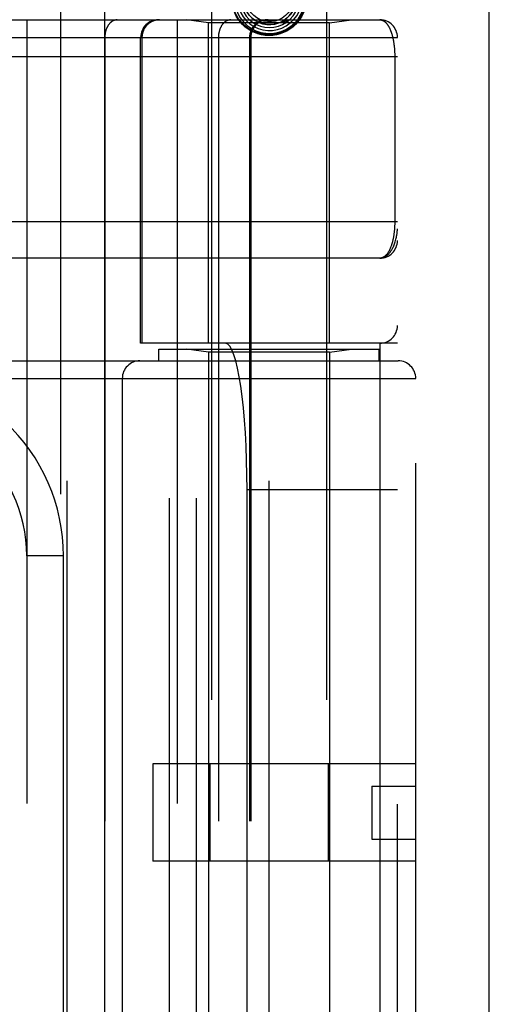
# Model space of a CAD drawing. Header units: inches. Extents: x 0 to 243, y 0 to 157.
# Tile 210 of 256: x 103.638 to 104.438, y 107.87 to 109.548. Entities that reach past the tile are written whole.
import ezdxf

# ---------------------------------------------------------------- set-up
doc = ezdxf.new("R2010")
doc.units = ezdxf.units.IN
doc.header["$LTSCALE"] = 13.357143
doc.header["$MEASUREMENT"] = 0
doc.linetypes.add('HIDDEN', pattern=[0.2, 0.1, -0.1])
doc.layers.get('0').update_dxf_attribs({"linetype": 'CONTINUOUS'})
doc.layers.add('RIGHTHAND_DOOR_ASSEMBLY', color=7, linetype='CONTINUOUS')

msp = doc.modelspace()

# ---------------------------------------------------------------- linework, layer by layer
at = {"color": 3, "linetype": 'Continuous'}
msp.add_line((104.4385, 41.1754), (104.4385, 117.7051), dxfattribs=at)
at = {"layer": 'RIGHTHAND_DOOR_ASSEMBLY', "color": 8, "linetype": 'HIDDEN'}
for p, q in [((103.7077, 112.7464), (103.7077, 41.3964)), ((103.9652, 109.7244), (103.9652, 106.5421)), ((104.1612, 109.7244), (104.1612, 106.5421)), ((103.3782, 109.5477), (104.252, 109.5477)), ((103.6505, 109.5477), (103.6505, 106.8452)), ((103.907, 109.5477), (103.907, 106.8452)), ((103.9602, 109.5424), (103.9227, 109.5477)), ((103.9602, 108.9964), (103.9602, 109.5424)), ((104.1662, 109.5424), (103.9602, 109.5424)), ((104.0899, 109.5461), (104.0902, 109.5464)), ((104.0902, 109.5464), (104.0917, 109.5477)), ((104.0917, 109.5477), (104.0922, 109.5482)), ((104.1662, 109.5424), (104.2037, 109.5477)), ((104.1662, 108.9964), (104.1662, 109.5424)), ((103.6165, 109.5177), (104.282, 109.5177)), ((103.7834, 109.5177), (103.7834, 106.8752)), ((103.8445, 108.9964), (103.8445, 109.5177)), ((103.8468, 109.5177), (103.8468, 108.9964)), ((103.977, 109.5177), (103.977, 106.8752)), ((104.03, 109.5177), (104.03, 106.8752)), ((104.032, 109.5177), (104.032, 106.8752)), ((104.282, 106.8752), (104.282, 109.5177)), ((103.3782, 109.4852), (104.282, 109.4852)), ((104.2774, 109.486), (104.2774, 109.2039)), ((103.3717, 109.2039), (104.282, 109.2039)), ((104.252, 109.1414), (103.3782, 109.1414)), ((104.282, 108.9964), (103.8445, 108.9964)), ((103.8936, 107.3964), (103.8936, 108.9964)), ((103.9395, 107.3964), (103.9395, 108.9964)), ((104.252, 108.9964), (104.252, 107.3964)), ((103.8757, 108.9664), (103.8757, 108.9864)), ((103.8757, 108.9864), (104.2507, 108.9864)), ((103.9602, 108.9812), (103.9227, 108.9864)), ((103.9602, 108.9812), (103.9602, 107.4117)), ((104.1662, 108.9812), (103.9602, 108.9812)), ((104.1662, 108.9812), (104.2037, 108.9864)), ((104.1662, 108.9812), (104.1662, 107.4117)), ((104.2507, 108.9664), (104.2507, 108.9864)), ((103.157, 108.9664), (104.2832, 108.9664)), ((103.7195, 107.4264), (103.7195, 108.9664)), ((104.0632, 107.4264), (104.0632, 108.9664)), ((103.157, 108.9364), (104.3132, 108.9364)), ((103.8132, 108.9364), (103.8132, 107.4564)), ((104.3132, 107.4564), (104.3132, 108.9364)), ((104.0258, 107.6464), (104.0258, 108.7464)), ((104.282, 108.7464), (104.0258, 108.7464)), ((103.713, 108.6339), (103.6505, 108.6339)), ((103.713, 107.7589), (103.713, 108.6339)), ((103.8652, 108.2794), (103.8652, 108.1134)), ((104.3132, 108.2794), (103.8652, 108.2794)), ((103.9626, 108.2794), (103.9626, 108.1134)), ((104.1638, 108.2794), (104.1638, 108.1134)), ((104.2382, 108.2414), (104.3132, 108.2414)), ((104.2382, 108.2414), (104.2382, 108.1514)), ((104.2382, 108.1514), (104.3132, 108.1514)), ((104.3132, 108.1134), (103.8652, 108.1134))]:
    msp.add_line(p, q, dxfattribs=at)
at = {"layer": 'RIGHTHAND_DOOR_ASSEMBLY', "color": 3, "linetype": 'Continuous'}
msp.add_line((103.7827, 112.7464), (103.7827, 41.3964), dxfattribs=at)
at = {"layer": 'RIGHTHAND_DOOR_ASSEMBLY', "color": 8, "linetype": 'HIDDEN'}
for points in [[(104.0852, 109.5337), (104.0926, 109.5374), (104.0994, 109.5423), (104.1054, 109.548), (104.1104, 109.5547), (104.1144, 109.562), (104.1173, 109.5698), (104.119, 109.578), (104.1195, 109.5864), (104.1187, 109.5948), (104.1166, 109.6029), (104.1134, 109.6107), (104.1091, 109.6179), (104.1037, 109.6244), (104.0974, 109.6301), (104.0903, 109.6347), (104.0826, 109.6383), (104.0744, 109.6407), (104.066, 109.6418), (104.0574, 109.6417), (104.049, 109.6404), (104.0409, 109.6378), (104.0332, 109.634)], [(104.0332, 109.634), (104.0261, 109.6291), (104.0199, 109.6232), (104.0145, 109.6165), (104.0102, 109.609), (104.0071, 109.6009), (104.0051, 109.5925), (104.0045, 109.5839), (104.0051, 109.5752), (104.007, 109.5667), (104.0101, 109.5586), (104.0143, 109.551), (104.0197, 109.5441), (104.026, 109.5381), (104.0331, 109.533), (104.041, 109.5291), (104.0493, 109.5263), (104.0579, 109.5248), (104.0667, 109.5245), (104.0755, 109.5255), (104.084, 109.5279), (104.0921, 109.5314), (104.0996, 109.5361)], [(104.0434, 109.6334), (104.0362, 109.6299), (104.0295, 109.6254), (104.0237, 109.62), (104.0187, 109.6137), (104.0147, 109.6067), (104.0117, 109.5991), (104.01, 109.5912), (104.0095, 109.5831), (104.0102, 109.5751), (104.0121, 109.5671), (104.0151, 109.5596), (104.0193, 109.5526), (104.0245, 109.5463), (104.0306, 109.5408), (104.0374, 109.5363), (104.0449, 109.5329), (104.0528, 109.5306), (104.061, 109.5295), (104.0692, 109.5297), (104.0774, 109.5311), (104.0852, 109.5337)], [(104.0529, 109.631), (104.0458, 109.629), (104.0391, 109.6258), (104.0329, 109.6217), (104.0274, 109.6166), (104.0227, 109.6108), (104.019, 109.6043), (104.0164, 109.5972), (104.0149, 109.5899), (104.0145, 109.5823), (104.0153, 109.5748), (104.0172, 109.5675), (104.0203, 109.5606), (104.0243, 109.5542), (104.0294, 109.5485), (104.0352, 109.5436), (104.0418, 109.5397), (104.0488, 109.5368), (104.0563, 109.535), (104.064, 109.5344), (104.0716, 109.535), (104.0791, 109.5368)], [(104.0632, 109.6269), (104.062, 109.627), (104.0552, 109.6263), (104.0486, 109.6246), (104.0423, 109.6219), (104.0365, 109.6182), (104.0314, 109.6136), (104.0271, 109.6083), (104.0236, 109.6023), (104.0212, 109.5958), (104.0198, 109.589), (104.0195, 109.5821), (104.0203, 109.5752), (104.0222, 109.5684), (104.0251, 109.5621), (104.029, 109.5563), (104.0338, 109.5511), (104.0394, 109.5468), (104.0456, 109.5434), (104.0522, 109.541), (104.0592, 109.5397), (104.0663, 109.5395)], [(104.0791, 109.5368), (104.0863, 109.5397), (104.0929, 109.5436), (104.0989, 109.5485), (104.1041, 109.5543), (104.1083, 109.5609), (104.1115, 109.568), (104.1135, 109.5755), (104.1144, 109.5832), (104.1141, 109.5911), (104.1127, 109.5988), (104.11, 109.6062), (104.1063, 109.6131), (104.1015, 109.6194), (104.0959, 109.6249), (104.0894, 109.6295), (104.0823, 109.633), (104.0748, 109.6355), (104.0669, 109.6368), (104.059, 109.6368), (104.0511, 109.6357), (104.0434, 109.6334)], [(104.0663, 109.5395), (104.0733, 109.5404), (104.0802, 109.5424), (104.0866, 109.5455), (104.0925, 109.5496), (104.0977, 109.5545), (104.1021, 109.5602), (104.1055, 109.5665), (104.1079, 109.5733), (104.1092, 109.5804), (104.1094, 109.5877), (104.1085, 109.5949), (104.1064, 109.6019), (104.1033, 109.6084), (104.0991, 109.6145), (104.0941, 109.6198), (104.0883, 109.6243), (104.0819, 109.6278), (104.0749, 109.6303), (104.0677, 109.6317), (104.0603, 109.6319), (104.0529, 109.631)], [(104.107, 109.5702), (104.1064, 109.5686), (104.1032, 109.5621), (104.0991, 109.5561), (104.0941, 109.5509), (104.0883, 109.5465), (104.082, 109.5432), (104.0752, 109.5408), (104.0681, 109.5396), (104.0609, 109.5395), (104.0539, 109.5406), (104.0471, 109.5428), (104.0407, 109.546), (104.035, 109.5501), (104.03, 109.5551), (104.0259, 109.5608), (104.0227, 109.5671), (104.0206, 109.5739), (104.0196, 109.5808), (104.0197, 109.5878), (104.0209, 109.5947), (104.0232, 109.6013)], [(104.0993, 109.5652), (104.0956, 109.5597), (104.091, 109.5548), (104.0857, 109.5508), (104.0799, 109.5477), (104.0737, 109.5456), (104.0672, 109.5446), (104.0606, 109.5446), (104.0542, 109.5457), (104.048, 109.5478), (104.0423, 109.5509), (104.0372, 109.5548), (104.0328, 109.5596), (104.0292, 109.565), (104.0266, 109.5709), (104.025, 109.5771), (104.0245, 109.5835), (104.025, 109.5899), (104.0265, 109.596), (104.029, 109.6019), (104.0325, 109.6072)], [(104.0996, 109.5361), (104.1064, 109.5418), (104.1122, 109.5485), (104.117, 109.556), (104.1207, 109.5641), (104.1212, 109.5656)], [(103.8047, 109.5477), (103.8042, 109.5477), (103.8037, 109.5477), (103.8033, 109.5476), (103.8028, 109.5476), (103.8023, 109.5475), (103.8019, 109.5474), (103.8014, 109.5474), (103.801, 109.5472), (103.8005, 109.5471), (103.8001, 109.547), (103.7996, 109.5468), (103.7992, 109.5467), (103.7987, 109.5465), (103.7983, 109.5463), (103.7978, 109.5461), (103.7974, 109.5459), (103.797, 109.5457), (103.7965, 109.5454), (103.7961, 109.5452), (103.7957, 109.5449), (103.7953, 109.5446), (103.7949, 109.5443), (103.7944, 109.544), (103.794, 109.5437), (103.7936, 109.5433), (103.7933, 109.543), (103.7929, 109.5426), (103.7925, 109.5423), (103.7921, 109.5419), (103.7917, 109.5415), (103.7914, 109.5411), (103.791, 109.5407), (103.7907, 109.5403), (103.7903, 109.5398), (103.79, 109.5394), (103.7897, 109.5389), (103.7893, 109.5384), (103.789, 109.538), (103.7887, 109.5375), (103.7884, 109.537), (103.7881, 109.5365), (103.7878, 109.536), (103.7875, 109.5354), (103.7873, 109.5349), (103.787, 109.5344), (103.7868, 109.5338), (103.7865, 109.5333), (103.7863, 109.5327), (103.7861, 109.5321), (103.7858, 109.5316), (103.7856, 109.531), (103.7854, 109.5304), (103.7852, 109.5298), (103.7851, 109.5292), (103.7849, 109.5286), (103.7847, 109.528), (103.7846, 109.5273), (103.7844, 109.5267), (103.7843, 109.5261), (103.7842, 109.5255), (103.784, 109.5248), (103.7839, 109.5242), (103.7838, 109.5236), (103.7838, 109.5229), (103.7837, 109.5223), (103.7836, 109.5216), (103.7836, 109.521), (103.7835, 109.5203), (103.7835, 109.5197), (103.7835, 109.519), (103.7834, 109.5184), (103.7834, 109.5177)], [(103.8765, 109.5477), (103.8758, 109.5477), (103.8752, 109.5477), (103.8745, 109.5476), (103.8739, 109.5476), (103.8733, 109.5475), (103.8726, 109.5474), (103.872, 109.5474), (103.8713, 109.5472), (103.8707, 109.5471), (103.8701, 109.547), (103.8694, 109.5468), (103.8688, 109.5467), (103.8682, 109.5465), (103.8676, 109.5463), (103.8669, 109.5461), (103.8663, 109.5459), (103.8657, 109.5457), (103.8651, 109.5454), (103.8645, 109.5452), (103.8639, 109.5449), (103.8634, 109.5446), (103.8628, 109.5443), (103.8622, 109.544), (103.8616, 109.5437), (103.8611, 109.5433), (103.8605, 109.543), (103.86, 109.5426), (103.8595, 109.5423), (103.8589, 109.5419), (103.8584, 109.5415), (103.8579, 109.5411), (103.8574, 109.5407), (103.8569, 109.5403), (103.8564, 109.5398), (103.856, 109.5394), (103.8555, 109.5389), (103.855, 109.5384), (103.8546, 109.538), (103.8542, 109.5375), (103.8537, 109.537), (103.8533, 109.5365), (103.8529, 109.536), (103.8525, 109.5354), (103.8522, 109.5349), (103.8518, 109.5344), (103.8514, 109.5338), (103.8511, 109.5333), (103.8508, 109.5327), (103.8505, 109.5321), (103.8502, 109.5316), (103.8499, 109.531), (103.8496, 109.5304), (103.8493, 109.5298), (103.8491, 109.5292), (103.8488, 109.5286), (103.8486, 109.528), (103.8484, 109.5273), (103.8482, 109.5267), (103.848, 109.5261), (103.8478, 109.5255), (103.8477, 109.5248), (103.8475, 109.5242), (103.8474, 109.5236), (103.8473, 109.5229), (103.8471, 109.5223), (103.8471, 109.5216), (103.847, 109.521), (103.8469, 109.5203), (103.8469, 109.5197), (103.8468, 109.519), (103.8468, 109.5184), (103.8468, 109.5177)], [(103.9982, 109.5477), (103.9977, 109.5477), (103.9973, 109.5477), (103.9968, 109.5476), (103.9963, 109.5476), (103.9959, 109.5475), (103.9954, 109.5474), (103.995, 109.5474), (103.9945, 109.5472), (103.994, 109.5471), (103.9936, 109.547), (103.9931, 109.5468), (103.9927, 109.5467), (103.9923, 109.5465), (103.9918, 109.5463), (103.9914, 109.5461), (103.9909, 109.5459), (103.9905, 109.5457), (103.9901, 109.5454), (103.9896, 109.5452), (103.9892, 109.5449), (103.9888, 109.5446), (103.9884, 109.5443), (103.988, 109.544), (103.9876, 109.5437), (103.9872, 109.5433), (103.9868, 109.543), (103.9864, 109.5426), (103.986, 109.5423), (103.9856, 109.5419), (103.9853, 109.5415), (103.9849, 109.5411), (103.9846, 109.5407), (103.9842, 109.5403), (103.9839, 109.5398), (103.9835, 109.5394), (103.9832, 109.5389), (103.9829, 109.5384), (103.9825, 109.538), (103.9822, 109.5375), (103.9819, 109.537), (103.9816, 109.5365), (103.9814, 109.536), (103.9811, 109.5354), (103.9808, 109.5349), (103.9805, 109.5344), (103.9803, 109.5338), (103.9801, 109.5333), (103.9798, 109.5327), (103.9796, 109.5321), (103.9794, 109.5316), (103.9792, 109.531), (103.979, 109.5304), (103.9788, 109.5298), (103.9786, 109.5292), (103.9784, 109.5286), (103.9783, 109.528), (103.9781, 109.5273), (103.978, 109.5267), (103.9778, 109.5261), (103.9777, 109.5255), (103.9776, 109.5248), (103.9775, 109.5242), (103.9774, 109.5236), (103.9773, 109.5229), (103.9772, 109.5223), (103.9772, 109.5216), (103.9771, 109.521), (103.9771, 109.5203), (103.977, 109.5197), (103.977, 109.519), (103.977, 109.5184), (103.977, 109.5177)], [(104.1169, 109.5505), (104.1122, 109.5442), (104.1068, 109.5387), (104.1006, 109.5339), (104.0938, 109.5299), (104.0865, 109.5269), (104.0789, 109.5247), (104.0711, 109.5234), (104.0632, 109.523), (104.0553, 109.5234), (104.0475, 109.5247), (104.0399, 109.5269), (104.0326, 109.5299), (104.0258, 109.5339), (104.0196, 109.5387), (104.0142, 109.5442), (104.0096, 109.5505)], [(104.0597, 109.5477), (104.0591, 109.5477), (104.0584, 109.5477), (104.0578, 109.5476), (104.0571, 109.5476), (104.0565, 109.5475), (104.0558, 109.5474), (104.0552, 109.5474), (104.0546, 109.5472), (104.0539, 109.5471), (104.0533, 109.547), (104.0527, 109.5468), (104.052, 109.5467), (104.0514, 109.5465), (104.0508, 109.5463), (104.0502, 109.5461), (104.0496, 109.5459), (104.049, 109.5457), (104.0484, 109.5454), (104.0478, 109.5452), (104.0472, 109.5449), (104.0466, 109.5446), (104.046, 109.5443), (104.0454, 109.544), (104.0449, 109.5437), (104.0443, 109.5433), (104.0438, 109.543), (104.0432, 109.5426), (104.0427, 109.5423), (104.0422, 109.5419), (104.0417, 109.5415), (104.0411, 109.5411), (104.0406, 109.5407), (104.0402, 109.5403), (104.0397, 109.5398), (104.0392, 109.5394), (104.0387, 109.5389), (104.0383, 109.5384), (104.0378, 109.538), (104.0374, 109.5375), (104.037, 109.537), (104.0366, 109.5365), (104.0362, 109.536), (104.0358, 109.5354), (104.0354, 109.5349), (104.035, 109.5344), (104.0347, 109.5338), (104.0343, 109.5333), (104.034, 109.5327), (104.0337, 109.5321), (104.0334, 109.5316), (104.0331, 109.531), (104.0328, 109.5304), (104.0326, 109.5298), (104.0323, 109.5292), (104.0321, 109.5286), (104.0318, 109.528), (104.0316, 109.5273), (104.0314, 109.5267), (104.0312, 109.5261), (104.0311, 109.5255), (104.0309, 109.5248), (104.0307, 109.5242), (104.0306, 109.5236), (104.0305, 109.5229), (104.0304, 109.5223), (104.0303, 109.5216), (104.0302, 109.521), (104.0302, 109.5203), (104.0301, 109.5197), (104.0301, 109.519), (104.03, 109.5184), (104.03, 109.5177)], [(104.0961, 109.5481), (104.0957, 109.5478), (104.0954, 109.5476), (104.095, 109.5473), (104.0947, 109.5471), (104.0943, 109.5469), (104.094, 109.5467), (104.0937, 109.5465), (104.0934, 109.5463), (104.0931, 109.5461), (104.0927, 109.546), (104.0924, 109.5458), (104.0921, 109.5456), (104.0918, 109.5455), (104.0915, 109.5453), (104.0912, 109.5452), (104.0909, 109.5451), (104.0907, 109.5449), (104.0904, 109.5448), (104.0901, 109.5447), (104.0899, 109.5446), (104.0897, 109.5446), (104.0894, 109.5445), (104.0892, 109.5444), (104.089, 109.5444), (104.0888, 109.5444), (104.0887, 109.5444), (104.0886, 109.5445), (104.0886, 109.5447), (104.0887, 109.5448), (104.0888, 109.545), (104.089, 109.5452), (104.0891, 109.5454), (104.0893, 109.5455), (104.0894, 109.5457), (104.0896, 109.5458), (104.0897, 109.546), (104.0899, 109.5461)], [(104.252, 109.5477), (104.2526, 109.5477), (104.2532, 109.5476), (104.2538, 109.5476), (104.2544, 109.5475), (104.2549, 109.5473), (104.2555, 109.5472), (104.2561, 109.547), (104.2566, 109.5468), (104.2572, 109.5465), (104.2577, 109.5463), (104.2582, 109.546), (104.2588, 109.5457), (104.2593, 109.5454), (104.2598, 109.545), (104.2603, 109.5446), (104.2608, 109.5443), (104.2612, 109.5438), (104.2617, 109.5434), (104.2622, 109.543), (104.2626, 109.5425), (104.2631, 109.542), (104.2635, 109.5415), (104.264, 109.541), (104.2644, 109.5404), (104.2648, 109.5399), (104.2652, 109.5393), (104.2656, 109.5387), (104.266, 109.5381), (104.2664, 109.5375), (104.2668, 109.5369), (104.2671, 109.5362), (104.2675, 109.5356), (104.2679, 109.5349), (104.2682, 109.5342), (104.2685, 109.5336), (104.2689, 109.5329), (104.2692, 109.5322), (104.2695, 109.5314), (104.2698, 109.5307), (104.2701, 109.53), (104.2704, 109.5292), (104.2707, 109.5285), (104.271, 109.5277), (104.2713, 109.527), (104.2715, 109.5262), (104.2718, 109.5254), (104.272, 109.5246), (104.2723, 109.5238), (104.2725, 109.523), (104.2728, 109.5222), (104.273, 109.5214), (104.2732, 109.5206), (104.2734, 109.5198), (104.2736, 109.5189), (104.2738, 109.5181), (104.274, 109.5173), (104.2742, 109.5164), (104.2744, 109.5156), (104.2746, 109.5147), (104.2747, 109.5139), (104.2749, 109.513), (104.2751, 109.5122), (104.2752, 109.5113), (104.2754, 109.5105), (104.2755, 109.5096), (104.2756, 109.5087), (104.2758, 109.5079), (104.2759, 109.507), (104.276, 109.5061), (104.2761, 109.5053), (104.2762, 109.5044), (104.2763, 109.5035), (104.2764, 109.5027), (104.2765, 109.5018), (104.2766, 109.501), (104.2767, 109.5001), (104.2768, 109.4993), (104.2768, 109.4985), (104.2769, 109.4976), (104.277, 109.4968), (104.277, 109.496), (104.2771, 109.4951), (104.2771, 109.4943), (104.2772, 109.4935), (104.2772, 109.4926), (104.2772, 109.4918), (104.2773, 109.491), (104.2773, 109.4902), (104.2773, 109.4893), (104.2773, 109.4885), (104.2774, 109.4877), (104.2774, 109.4869), (104.2774, 109.486)], [(104.2774, 109.2039), (104.2774, 109.2031), (104.2774, 109.2023), (104.2774, 109.2015), (104.2773, 109.2007), (104.2773, 109.1999), (104.2773, 109.199), (104.2773, 109.1982), (104.2772, 109.1974), (104.2772, 109.1965), (104.2772, 109.1957), (104.2771, 109.1949), (104.2771, 109.194), (104.277, 109.1932), (104.277, 109.1923), (104.2769, 109.1915), (104.2768, 109.1906), (104.2768, 109.1897), (104.2767, 109.1889), (104.2766, 109.188), (104.2765, 109.1871), (104.2764, 109.1863), (104.2763, 109.1854), (104.2762, 109.1845), (104.2761, 109.1836), (104.276, 109.1827), (104.2759, 109.1818), (104.2757, 109.181), (104.2756, 109.1801), (104.2754, 109.1792), (104.2753, 109.1783), (104.2751, 109.1774), (104.275, 109.1766), (104.2748, 109.1757), (104.2747, 109.1748), (104.2745, 109.1739), (104.2743, 109.1731), (104.2741, 109.1722), (104.2739, 109.1714), (104.2737, 109.1705), (104.2735, 109.1697), (104.2733, 109.1688), (104.2731, 109.168), (104.2728, 109.1671), (104.2726, 109.1663), (104.2723, 109.1655), (104.2721, 109.1647), (104.2718, 109.1639), (104.2716, 109.1631), (104.2713, 109.1623), (104.271, 109.1615), (104.2707, 109.1607), (104.2704, 109.1599), (104.2701, 109.1592), (104.2698, 109.1584), (104.2695, 109.1577), (104.2692, 109.1569), (104.2688, 109.1562), (104.2685, 109.1555), (104.2682, 109.1548), (104.2678, 109.1541), (104.2674, 109.1534), (104.2671, 109.1528), (104.2667, 109.1521), (104.2663, 109.1515), (104.2659, 109.1508), (104.2655, 109.1502), (104.2651, 109.1496), (104.2646, 109.1491), (104.2642, 109.1485), (104.2638, 109.1479), (104.2633, 109.1474), (104.2629, 109.1469), (104.2624, 109.1464), (104.2619, 109.1459), (104.2614, 109.1455), (104.261, 109.1451), (104.2605, 109.1446), (104.26, 109.1443), (104.2594, 109.1439), (104.2589, 109.1435), (104.2584, 109.1432), (104.2578, 109.1429), (104.2573, 109.1427), (104.2567, 109.1424), (104.2562, 109.1422), (104.2556, 109.142), (104.255, 109.1418), (104.2544, 109.1417), (104.2538, 109.1416), (104.2532, 109.1415), (104.2526, 109.1415), (104.252, 109.1414)], [(104.252, 109.1414), (104.2526, 109.1415), (104.2533, 109.1415), (104.254, 109.1416), (104.2547, 109.1417), (104.2554, 109.1418), (104.256, 109.1419), (104.2567, 109.1421), (104.2574, 109.1423), (104.2581, 109.1425), (104.2588, 109.1428), (104.2595, 109.1431), (104.2602, 109.1435), (104.2609, 109.1438), (104.2616, 109.1442), (104.2624, 109.1447), (104.2631, 109.1452), (104.2638, 109.1457), (104.2645, 109.1462), (104.2652, 109.1469), (104.2659, 109.1475), (104.2666, 109.1482), (104.2673, 109.1489), (104.268, 109.1497), (104.2687, 109.1506), (104.2694, 109.1515), (104.2702, 109.1524), (104.2709, 109.1534), (104.2715, 109.1545), (104.2722, 109.1556), (104.2729, 109.1568), (104.2736, 109.1581), (104.2743, 109.1595), (104.275, 109.1609), (104.2756, 109.1624), (104.2763, 109.1641), (104.277, 109.1658), (104.2776, 109.1676), (104.2782, 109.1695), (104.2788, 109.1716), (104.2793, 109.1736), (104.2798, 109.1755), (104.2802, 109.1773), (104.2806, 109.179), (104.2808, 109.1805), (104.2811, 109.1819), (104.2813, 109.1832), (104.2814, 109.1844), (104.2816, 109.1854), (104.2817, 109.1864), (104.2818, 109.1873), (104.2818, 109.1881), (104.2819, 109.1888), (104.2819, 109.1896), (104.282, 109.1902), (104.282, 109.1909), (104.282, 109.1914)]]:
    msp.add_lwpolyline(points, dxfattribs=at)
for radius in [0.0635, 0.0625]:
    msp.add_circle((104.0632, 109.5844), radius, dxfattribs=at)
for centre, radius, start, end in [((103.8745, 109.5177), 0.03, 90, 180), ((104.062, 109.5177), 0.03, 90, 180), ((104.252, 109.5177), 0.03, 0, 90), ((104.252, 109.1714), 0.03, 270.0001, 360), ((104.252, 109.0264), 0.03, 270, 360), ((103.8432, 108.9364), 0.03, 90, 180), ((104.2832, 108.9364), 0.03, 0, 90), ((103.4005, 108.6339), 0.3125, 0, 94.0875), ((103.4005, 108.6339), 0.25, 0, 100.3342)]:
    msp.add_arc(centre, radius, start, end, dxfattribs=at)
msp.add_ellipse((103.9891, 108.7464), major_axis=(0, 0.25), ratio=0.146965, start_param=-1.570796, end_param=0, dxfattribs=at)

doc.saveas('drawing.dxf')
